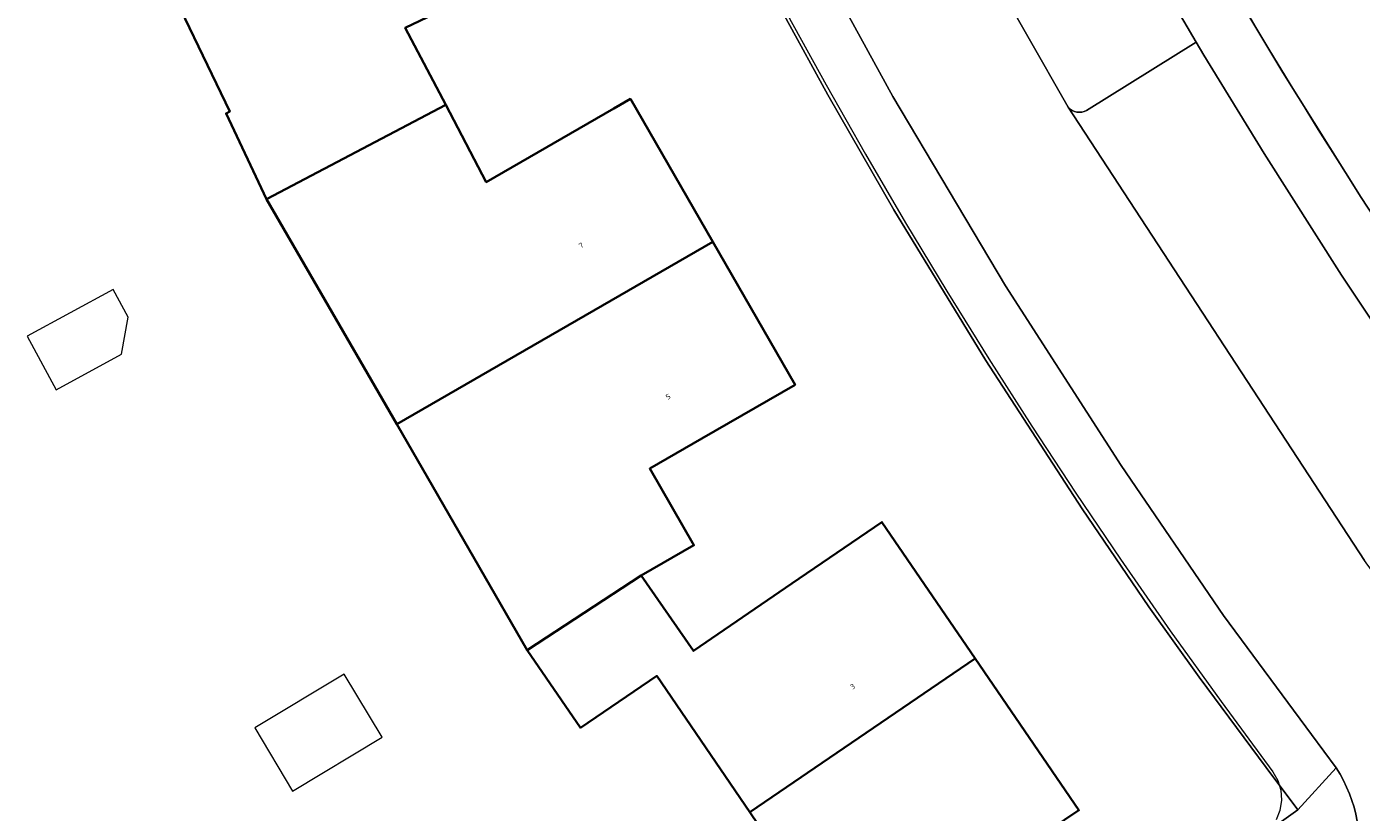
# Model space of a CAD drawing. Header units: metres. Extents: x 237319 to 238937, y 510065 to 511489.
# Tile 104 of 176: x 237894 to 237941, y 511038 to 511066. Entities that reach past the tile are written whole.
import ezdxf
from ezdxf.enums import TextEntityAlignment as Align

# ---------------------------------------------------------------- set-up
doc = ezdxf.new("R2010")
doc.units = ezdxf.units.M
for name, color, linetype, lineweight in [('B-WE-FV-GELEIDING_WILDRASTER-G', 252, 'Continuous', 18), ('B-WE-GR-BEPLANTING_CULTUUR_HEESTERS-GV', 252, 'Continuous', 18), ('B-WE-KG-GRENS_PERCEEL-GV', 252, 'Continuous', 18), ('B-WE-OG-BEBOUWING-GV', 252, 'Continuous', 35), ('B-WE-OG-BEBOUWING-T18', 252, 'Continuous', 18), ('B-WE-OG-BEBOUWING_SCHUUR-GV', 252, 'Continuous', 18), ('B-WE-OG-TERREIN_ERF-GV', 252, 'Continuous', 18), ('B-WE-VH-OPENVERHARDING-GV', 252, 'Continuous', 18)]:
    doc.layers.add(name, color=color, linetype=linetype, lineweight=lineweight)
doc.styles.add('NLCS-ISO-M100-T18', font='NLCS-ISO.ttf', dxfattribs={"height": 0.18})

# ---------------------------------------------------------------- blocks, each defined once
blk = doc.blocks.new('brk-2025')
at = {"layer": 'B-WE-KG-GRENS_PERCEEL-GV', "flags": 128}
for points in [[(237979.412, 511067.621), (237971.558, 511061.982), (237963.56, 511056.24), (237949.965, 511046.513), (237947.72, 511049.518), (237945.531, 511052.564), (237943.401, 511055.651), (237941.329, 511058.777), (237939.316, 511061.942), (237937.363, 511065.145), (237935.471, 511068.383), (237933.64, 511071.657), (237937.036, 511073.914), (237934.434, 511078.858), (237930.884, 511076.942), (237929.165, 511080.376), (237927.514, 511083.844), (237925.932, 511087.344), (237924.421, 511090.875), (237922.98, 511094.435)], [(237920.894, 511065.919), (237922.228, 511063.494), (237923.595, 511061.086), (237924.992, 511058.696), (237926.421, 511056.325), (237927.881, 511053.973), (237929.373, 511051.634), (237930.897, 511049.315), (237932.451, 511047.017), (237934.18, 511044.531), (237935.945, 511042.071), (237937.746, 511039.637), (237937.92, 511039.331), (237938.021, 511038.994), (237938.045, 511038.642), (237937.989, 511038.294), (237937.857, 511037.968)]]:
    blk.add_lwpolyline(points, dxfattribs=at)
blk = doc.blocks.new('bgt-2025')
at = {"layer": 'B-WE-GR-BEPLANTING_CULTUUR_HEESTERS-GV', "flags": 128}
for points in [[(237931.274, 511062.601), (237935.079, 511064.976), (237932.824, 511068.824), (237930.415, 511073.212), (237928.128, 511077.661), (237926.091, 511081.892)], [(237921.749, 511079.488), (237922.554, 511077.758), (237924.636, 511073.559), (237927.835, 511067.636), (237930.634, 511062.712)]]:
    blk.add_lwpolyline(points, dxfattribs=at)
at = {"layer": 'B-WE-GR-BEPLANTING_CULTUUR_HEESTERS-GV'}
blk.add_lwpolyline([(237930.634, 511062.712, 0.342192), (237931.274, 511062.601)], format="xyb", dxfattribs=at)
at = {"layer": 'B-WE-OG-BEBOUWING-GV', "flags": 128}
for points in [[(237901.801, 511069.059), (237899.044, 511067.736), (237901.527, 511062.562), (237901.4, 511062.502), (237902.805, 511059.526), (237909.026, 511062.796), (237907.618, 511065.475), (237912.205, 511067.671), (237912.831, 511067.971), (237910.343, 511073.157)], [(237910.434, 511060.116), (237909.026, 511062.796), (237902.805, 511059.526), (237904.449, 511056.684), (237907.33, 511051.708), (237918.298, 511058.042), (237915.44, 511063.005), (237914.867, 511062.675)], [(237911.854, 511043.856), (237915.812, 511046.447), (237917.64, 511047.5), (237916.108, 511050.162), (237917.914, 511051.205), (237921.156, 511053.078), (237918.298, 511058.042), (237907.33, 511051.708), (237910.2, 511046.727)], [(237915.812, 511046.447), (237911.854, 511043.856), (237913.704, 511041.163), (237916.353, 511042.965), (237919.587, 511038.226), (237927.406, 511043.57), (237924.168, 511048.308), (237921.038, 511046.168), (237917.622, 511043.833)], [(237927.406, 511043.57), (237919.587, 511038.226), (237919.873, 511037.807), (237922.715, 511033.643), (237922.821, 511033.487), (237928.164, 511037.154), (237928.52, 511036.625), (237931.009, 511038.298)]]:
    blk.add_lwpolyline(points, close=True, dxfattribs=at)
at = {"layer": 'B-WE-OG-BEBOUWING_SCHUUR-GV', "flags": 128}
for points in [[(237897.999, 511055.426), (237897.484, 511056.381), (237894.491, 511054.766), (237895.498, 511052.9), (237897.772, 511054.141)], [(237905.504, 511043.025), (237902.394, 511041.156), (237903.711, 511038.964), (237906.821, 511040.832)]]:
    blk.add_lwpolyline(points, close=True, dxfattribs=at)
at = {"layer": 'B-WE-OG-TERREIN_ERF-GV', "flags": 128}
for points in [[(237894.057, 511006.386), (237902.907, 511012.729), (237915.393, 511021.714), (237938.613, 511038.307), (237937.512, 511039.778), (237935.178, 511042.918), (237933.433, 511045.364), (237931.123, 511048.767), (237927.779, 511053.917), (237924.582, 511059.152), (237922.289, 511063.144), (237919.393, 511068.434), (237918.325, 511070.499), (237916.228, 511074.766), (237913.66, 511080.302), (237910.97, 511086.537), (237909.493, 511090.277), (237907.614, 511095.413), (237905.83, 511100.665), (237904.415, 511104.994), (237903.555, 511107.762), (237901.792, 511114.427), (237873.801, 511109.249)], [(237912.205, 511067.671), (237907.618, 511065.475), (237909.026, 511062.796), (237910.434, 511060.116), (237914.867, 511062.675), (237915.44, 511063.005), (237918.298, 511058.042), (237921.156, 511053.078), (237917.914, 511051.205), (237916.108, 511050.162), (237917.64, 511047.5), (237915.812, 511046.447), (237917.622, 511043.833), (237921.038, 511046.168), (237924.168, 511048.308), (237927.406, 511043.57), (237931.009, 511038.298), (237928.52, 511036.625)], [(237919.873, 511037.807), (237919.587, 511038.226), (237916.353, 511042.965), (237913.704, 511041.163), (237911.854, 511043.856), (237910.2, 511046.727), (237907.33, 511051.708), (237904.449, 511056.684), (237902.805, 511059.526), (237901.4, 511062.502), (237901.527, 511062.562), (237899.044, 511067.736), (237901.801, 511069.059), (237899.316, 511074.238), (237897.982, 511073.597), (237896.451, 511072.878), (237894.964, 511075.939), (237895.561, 511076.205), (237892.365, 511084.592)], [(237920.328, 511101.545), (237921.736, 511097.546), (237923.513, 511092.885), (237925.74, 511087.547), (237929.168, 511080.117), (237933.314, 511072.144), (237935.105, 511068.908), (237938.083, 511063.915), (237940.809, 511059.584), (237943.759, 511055.076), (237945.493, 511052.592), (237949.934, 511046.424), (238011.007, 511090.176), (238031.059, 511104.587)]]:
    blk.add_lwpolyline(points, dxfattribs=at)
at = {"layer": 'B-WE-VH-OPENVERHARDING-GV', "flags": 128}
for points in [[(237921.213, 511093.178), (237923.495, 511087.642), (237925.528, 511083.063), (237926.091, 511081.892), (237928.128, 511077.661), (237930.415, 511073.212), (237932.824, 511068.824), (237935.079, 511064.976), (237935.343, 511064.526), (237937.442, 511061.107), (237940.128, 511056.882), (237942.34, 511053.564)], [(237943.759, 511055.076), (237940.809, 511059.584), (237938.083, 511063.915), (237935.105, 511068.908), (237933.314, 511072.144), (237929.168, 511080.117), (237925.74, 511087.547), (237923.513, 511092.885)], [(237919.393, 511068.434), (237922.289, 511063.144), (237924.582, 511059.152), (237927.779, 511053.917), (237931.123, 511048.767), (237933.433, 511045.364), (237935.178, 511042.918), (237937.512, 511039.778), (237938.613, 511038.307), (237939.943, 511039.771), (237939.085, 511040.925), (237936.032, 511045.061), (237932.472, 511050.266), (237928.46, 511056.506), (237924.552, 511063.09), (237920.785, 511069.963)], [(237944.335, 511042.409), (237942.738, 511044.495), (237940.98, 511046.885), (237940.921, 511046.975), (237930.634, 511062.712), (237927.835, 511067.636), (237924.636, 511073.559), (237922.554, 511077.758), (237921.749, 511079.488), (237914.568, 511096.822), (237914.48, 511097.085), (237912.494, 511096.3), (237911.883, 511096.059), (237909.773, 511095.225), (237910.391, 511093.466), (237912.469, 511087.979), (237914.14, 511084.056), (237917.319, 511076.966), (237920.785, 511069.963), (237924.552, 511063.09), (237928.46, 511056.506), (237932.472, 511050.266), (237936.032, 511045.061), (237939.085, 511040.925)], [(237943.472, 511051.902), (237942.34, 511053.564), (237940.128, 511056.882), (237937.442, 511061.107), (237935.343, 511064.526), (237935.079, 511064.976), (237931.274, 511062.601)], [(237930.634, 511062.712), (237940.921, 511046.975)], [(237939.085, 511040.925), (237939.943, 511039.771)], [(237939.943, 511039.771), (237938.613, 511038.307), (237915.393, 511021.714), (237902.907, 511012.729), (237894.057, 511006.386), (237892.07, 511006.76), (237890.727, 511005.516), (237888.741, 511004.131)]]:
    blk.add_lwpolyline(points, dxfattribs=at)
at = {"layer": 'B-WE-VH-OPENVERHARDING-GV'}
for points in [[(237931.274, 511062.601, -0.342192), (237930.634, 511062.712)], [(237939.943, 511039.771, -0.392555), (237938.639, 511032.735)], [(237938.639, 511032.735, 0.392555), (237939.943, 511039.771)]]:
    blk.add_lwpolyline(points, format="xyb", dxfattribs=at)
at = {"layer": 'B-WE-KG-GRENS_PERCEEL-GV'}
blk.add_blockref('brk-2025', (0, 0), dxfattribs=at)
at = {"layer": 'B-WE-OG-BEBOUWING-T18', "style": 'NLCS-ISO-M100-T18'}
for s, rotation, p in [('7', 29.9, (237913.727, 511057.914)), ('5', 29.9, (237916.748, 511052.662)), ('3', 34.3, (237923.152, 511042.595))]:
    blk.add_text(s, height=0.18, rotation=rotation, dxfattribs=at).set_placement(p, align=Align.MIDDLE)

msp = doc.modelspace()

# ---------------------------------------------------------------- block references
at = {"layer": 'B-WE-FV-GELEIDING_WILDRASTER-G'}
msp.add_blockref('bgt-2025', (0, 0), dxfattribs=at)

doc.saveas('drawing.dxf')
